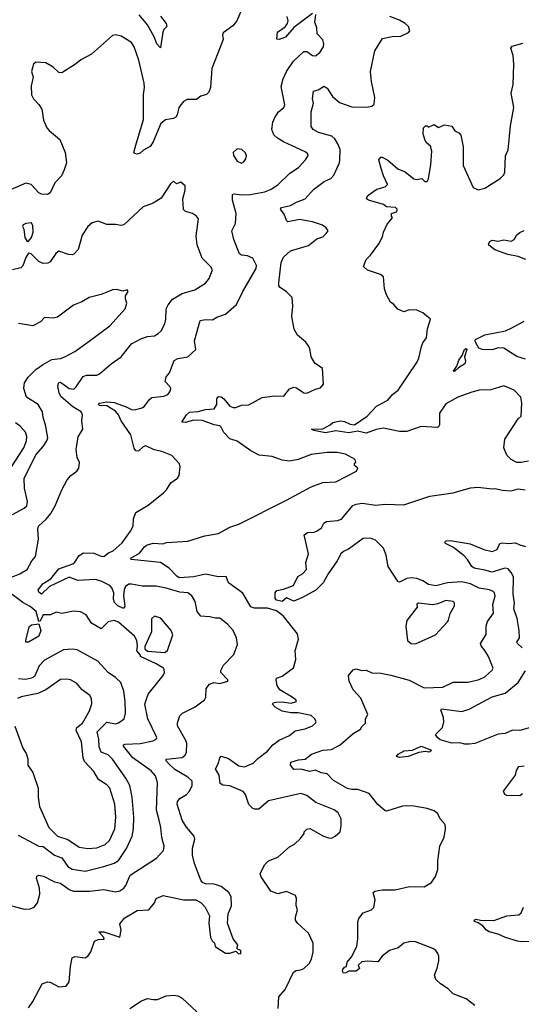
# Model space of a CAD drawing. Extents: x 2293139 to 2515392, y 824115 to 1006937.
# Tile 249 of 256: x 2351274 to 2354736, y 984504 to 991302. Entities that reach past the tile are written whole.
import ezdxf

# ---------------------------------------------------------------- set-up
doc = ezdxf.new("R2010")
doc.units = 0

msp = doc.modelspace()

# ---------------------------------------------------------------- linework, layer by layer
at = {"layer": '0CON10XD'}
for points in [[(2352827.9, 991422.1), (2352772, 991295), (2352745, 991260), (2352678.3, 991211.7), (2352672.5, 991195), (2352677.5, 991165), (2352598.8, 990965), (2352590, 990835), (2352578.3, 990801.7), (2352563.6, 990786.4), (2352524.3, 990775), (2352495, 990750.5), (2352429.8, 990750.2), (2352405, 990737.1), (2352372.9, 990695), (2352360.8, 990645), (2352351.1, 990628.9), (2352335, 990619.2), (2352280.2, 990609.8), (2352247.3, 990585), (2352195, 990458), (2352175, 990425.8), (2352129.1, 990400.9), (2352105, 990380), (2352084.2, 990374.2), (2352067.7, 990377.7), (2352062.5, 990385), (2352074.4, 990435), (2352127.4, 990612.6), (2352127.3, 990785), (2352136.2, 990835), (2352133.7, 990863.7), (2352095, 991022.5), (2352064.4, 991115), (2352044.6, 991144.6), (2351975, 991188), (2351935, 991198.8), (2351915, 991193.8), (2351769.2, 991065), (2351695, 991025.6), (2351659.2, 990995), (2351565, 990935.6), (2351545, 990937.5), (2351505.4, 990975.4), (2351455, 991004.2), (2351385, 991010), (2351370, 990995), (2351355.7, 990945), (2351367.1, 990905), (2351351.9, 990845), (2351354.4, 990784.4), (2351368, 990755), (2351406.4, 990716.4), (2351425.6, 990685), (2351438.2, 990608.2), (2351461.1, 990555), (2351476.1, 990536.1), (2351550, 990475), (2351588, 990385), (2351595.7, 990315), (2351580, 990265), (2351562.9, 990225), (2351516.9, 990175), (2351485, 990106.2), (2351465.8, 990094.2), (2351425, 990097.1), (2351405, 990106.9), (2351353.8, 990163.8), (2351315, 990174.4), (2351215, 990129.5)], [(2352378.9, 987348.9), (2352285, 987378), (2352215, 987390), (2352120.7, 987390.7), (2352045, 987405.6), (2352026.4, 987403.6), (2352005, 987388.6), (2351995.3, 987365), (2351990.3, 987325), (2352000, 987255), (2351995, 987239.5), (2351985, 987239.2), (2351951.5, 987255), (2351927.1, 987277.1), (2351921.5, 987301.5), (2351923.9, 987345), (2351909.6, 987379.6), (2351895, 987394.7), (2351835, 987425.2), (2351795, 987438), (2351675, 987431.1), (2351615, 987453), (2351480.3, 987389.7), (2351424.2, 987335.8), (2351405, 987349.4), (2351401.5, 987365), (2351435, 987409.8), (2351488.8, 987441.2), (2351545, 987509.5), (2351640, 987545), (2351653.5, 987556.5), (2351685, 987601.9), (2351715, 987620), (2351785, 987619.1), (2351835, 987597.3), (2351855, 987594.6), (2351887.8, 987622.2), (2351920, 987635), (2351980.2, 987689.8), (2352038.6, 987771.4), (2352056, 987805), (2352059.2, 987855), (2352075, 987900), (2352160.7, 987949.3), (2352266.2, 988035), (2352286, 988055), (2352316.7, 988105), (2352363.9, 988136.1), (2352373.3, 988155), (2352381.2, 988215), (2352376.7, 988235), (2352323.2, 988293.2), (2352255, 988320.8), (2352201.5, 988331.5), (2352145, 988360), (2352125, 988353.1), (2352095, 988325.8), (2352085, 988322), (2352075, 988326.2), (2352063.6, 988343.6), (2352041.4, 988435), (2351975, 988531.9), (2351955.3, 988575), (2351935, 988598.2), (2351875, 988635.6), (2351825, 988639.2), (2351818, 988645), (2351825, 988653.8), (2351875.6, 988664.4), (2351925, 988658.9), (2352009.4, 988629.4), (2352045, 988610.6), (2352065, 988608), (2352118, 988622), (2352135, 988633.3), (2352169.5, 988680.5), (2352186.4, 988693.6), (2352268.3, 988701.7), (2352295, 988714.3), (2352312.5, 988735), (2352315.7, 988755), (2352310.3, 988770.3), (2352278.6, 988805), (2352284.5, 988835.5), (2352306.7, 988865), (2352340, 988950), (2352365, 988963.1), (2352433.3, 988975), (2352490, 989025), (2352480.8, 989085), (2352520, 989225), (2352555, 989231.4), (2352605, 989230), (2352635, 989248), (2352695, 989268), (2352770.8, 989335), (2352814.4, 989425), (2352905.4, 989585), (2352907.3, 989605), (2352883.8, 989655), (2352845, 989671.9), (2352805, 989677.1), (2352790.8, 989685), (2352751.9, 989785), (2352737.5, 989845), (2352762.5, 989895), (2352767, 989963), (2352741.8, 990055), (2352742, 990095), (2352755, 990100), (2352803.4, 990093.4), (2352863.8, 990096.2), (2352965, 990114.5), (2353008.7, 990131.3), (2353055, 990162.9), (2353138.3, 990241.7), (2353198, 990282), (2353246.7, 990335), (2353264.4, 990365), (2353261.9, 990375), (2353245, 990389.5), (2353095, 990458.7), (2353053.5, 990483.5), (2353027.4, 990507.4), (2353014.6, 990545), (2353021.8, 990595), (2353035, 990626.2), (2353060.8, 990665), (2353095.8, 990695), (2353103.9, 990713.9), (2353078.8, 990841.2), (2353092, 990895), (2353115.4, 990944.6), (2353164.3, 991015), (2353235, 991082), (2353255, 991082.9), (2353294.7, 991054.7), (2353315, 991053.8), (2353345, 991075.5), (2353371.5, 991115), (2353373.6, 991135), (2353365, 991163.3), (2353327.5, 991205), (2353323.3, 991245), (2353310, 991285), (2353318.3, 991338.3)], [(2353058.1, 984475), (2353063.1, 984555), (2353105.7, 984605), (2353163.8, 984725), (2353182.7, 984737.3), (2353215, 984741.2), (2353235, 984751.2), (2353272, 984785), (2353287.1, 984815), (2353300, 984865), (2353300, 984925), (2353266, 984995), (2353190, 985065), (2353177.1, 985085), (2353176.9, 985105), (2353191.9, 985155), (2353182.5, 985185), (2353184.1, 985234.1), (2353176.2, 985255), (2353115, 985282.9), (2353055, 985266.7), (2353005.9, 985285.9), (2352940, 985385), (2352932.5, 985405), (2352963, 985467), (2352990, 985495), (2353055, 985520), (2353135, 985592), (2353170.8, 985609.2), (2353211.7, 985648.3), (2353237, 985683), (2353237.5, 985695), (2353255, 985712.5), (2353275, 985717.5), (2353305, 985702), (2353365, 985667.5), (2353405, 985652.9), (2353425, 985651.4), (2353451.2, 985665), (2353484.4, 985695.6), (2353493.4, 985736.6), (2353491.9, 985785), (2353472.5, 985825), (2353445, 985845.5), (2353317.8, 985897.8), (2353254.3, 985945), (2353215, 985960), (2352991.2, 985908.8), (2352925, 985852), (2352895, 985850), (2352882.5, 985855), (2352855, 985883.3), (2352832.6, 985952.6), (2352815, 985974.2), (2352725, 986013.1), (2352675, 986016.7), (2352657.3, 986027.3), (2352649.7, 986085), (2352625, 986130), (2352644.4, 986165), (2352654.1, 986205.9), (2352665, 986216.2), (2352715, 986200), (2352785, 986149.6), (2352825, 986144), (2352885, 986168.2), (2352917.9, 986202.1), (2352985, 986252.1), (2353020.5, 986295), (2353065, 986327.9), (2353135, 986360.6), (2353175, 986392.9), (2353245, 986406), (2353295, 986426.2), (2353316, 986445), (2353318.8, 986455), (2353311.2, 986475), (2353285, 986497.5), (2353195, 986516), (2353145, 986515.7), (2353085, 986526.9), (2353036, 986555), (2353018, 986575), (2353023.8, 986585), (2353041.1, 986588.9), (2353085, 986591.8), (2353146.2, 986583.8), (2353183.8, 986595), (2353180, 986605), (2353154.4, 986625), (2353068.5, 986675), (2353050.6, 986705), (2353042.9, 986745), (2353046.2, 986755), (2353085, 986769.2), (2353162.9, 986827.1), (2353179.2, 986885), (2353174, 986945), (2353198, 987025), (2353191.2, 987061.2), (2353092.5, 987185), (2353045, 987220.7), (2352985, 987238.8), (2352895, 987238.8), (2352868.3, 987248.3), (2352813.3, 987343.3), (2352714, 987415), (2352698.6, 987458.6), (2352645, 987454.7), (2352555, 987472.8), (2352475.1, 987454.9), (2352375, 987449.5), (2352358.8, 987458.8), (2352306, 987516), (2352245, 987554.6), (2352042.5, 987575), (2352040, 987585), (2352101.7, 987618.3), (2352135, 987663.6), (2352150, 987675), (2352195, 987686.9), (2352265, 987683.3), (2352288, 987692), (2352435, 987701.1), (2352552.4, 987737.6), (2352645.5, 987754.5), (2352725, 987798.1), (2352785, 987819.5), (2353115.5, 987984.5), (2353285, 988076), (2353365, 988105.7), (2353455, 988111.4), (2353597.5, 988185), (2353607.5, 988205), (2353583.3, 988225), (2353583.3, 988235), (2353593, 988247), (2353590, 988265), (2353523.2, 988303.2), (2353465.9, 988314.1), (2353395, 988314.3), (2353285, 988300), (2353195, 988264.4), (2353135, 988253.3), (2353085, 988261.9), (2353016.2, 988286.2), (2352926.3, 988296.3), (2352870, 988325), (2352775, 988392), (2352725, 988408.6), (2352682.4, 988452.4), (2352665, 988488.8), (2352655, 988496.9), (2352615, 988503.8), (2352535, 988535.3), (2352475, 988537.5), (2352415, 988520), (2352393.8, 988523.8), (2352425.6, 988575), (2352445, 988592.1), (2352505, 988597.3), (2352555, 988611.6), (2352615.8, 988614.2), (2352634.1, 988645), (2352634.6, 988685.4), (2352645, 988701.1), (2352665, 988697.3), (2352683.5, 988685), (2352723.2, 988633.2), (2352746.4, 988623.6), (2352765.4, 988624.6), (2352805, 988640), (2352855, 988643.8), (2352946.1, 988693.9), (2353035, 988706.2), (2353096.5, 988703.5), (2353135, 988752.9), (2353165, 988764.4), (2353185, 988760), (2353235, 988726.2), (2353255, 988724.2), (2353315, 988752), (2353349.1, 988760.9), (2353370, 988785), (2353363.8, 988893.8), (2353311.2, 988931.2), (2353285, 988973.3), (2353275, 989032.5), (2353263.7, 989053.7), (2353248.6, 989075), (2353191.4, 989125), (2353168.9, 989165), (2353152.8, 989252.8), (2353159.4, 989325), (2353153.9, 989383.9), (2353114.2, 989424.2), (2353072.3, 989452.3), (2353063.3, 989465), (2353063.3, 989485), (2353078.6, 989625), (2353095, 989663.3), (2353143.6, 989706.4), (2353268, 989742), (2353325, 989790), (2353365, 989804), (2353390, 989825), (2353402.5, 989845), (2353390, 989865), (2353363.1, 989883.1), (2353295, 989907.3), (2353205, 989922.5), (2353125, 989907.1), (2353114.4, 989915), (2353099.3, 989959.3), (2353074, 989995), (2353080, 990005), (2353141.7, 990018.3), (2353185, 990042.5), (2353245, 990064.4), (2353300.6, 990129.4), (2353375, 990184.4), (2353420, 990205), (2353441.7, 990228.3), (2353480.8, 990315), (2353484.2, 990335), (2353484.4, 990405), (2353470.5, 990445), (2353448.8, 990478.8), (2353426.9, 990496.9), (2353335, 990522.5), (2353298, 990545), (2353286.2, 990565), (2353284.2, 990584.2), (2353286.1, 990666.1), (2353301.4, 990725), (2353295.4, 990755.4), (2353300.3, 990809.7), (2353332.6, 990817.4), (2353375, 990844), (2353395, 990830), (2353432.2, 990772.2), (2353480.5, 990730.5), (2353565, 990701.2), (2353665, 990698.5), (2353704.4, 990705.6), (2353720, 990720), (2353724.5, 990765), (2353700.9, 990875), (2353693.8, 990945), (2353725, 991086.2), (2353777.3, 991172.7), (2353845, 991185.6), (2353905, 991188.1), (2353956, 991214), (2353965.5, 991225), (2353956.2, 991255), (2353935, 991276.5), (2353895, 991299.2), (2353827.5, 991325)], [(2352245, 991325.8), (2352285, 991275.8), (2352290, 991255), (2352269.2, 991235), (2352260.6, 991215), (2352245, 991107.5), (2352220, 991135), (2352202.2, 991185), (2352156.6, 991266.6), (2352097.8, 991335)], [(2353294.2, 991345), (2353165, 991247.8), (2353109.2, 991180.8), (2353065, 991164.7), (2353047.5, 991167.5), (2353054.1, 991215.9), (2353106.5, 991253.5), (2353122.8, 991275), (2353127.2, 991295), (2353120, 991325)], [(2354785, 988253.1), (2354735, 988244.4), (2354705, 988245.6), (2354665.4, 988265.4), (2354635.4, 988295.4), (2354614.5, 988345), (2354621.4, 988405), (2354714.6, 988545.4), (2354733.8, 988565), (2354740, 988655), (2354731.2, 988695), (2354686, 988745), (2354615, 988774.2), (2354525, 988747.5), (2354445, 988743.8), (2354395, 988730.4), (2354296.7, 988695), (2354215, 988650), (2354170.6, 988585), (2354170, 988505), (2354165, 988491.2), (2354155, 988486.2), (2354045, 988493.3), (2353945, 988459.2), (2353895, 988458.2), (2353785, 988481.1), (2353735, 988472.1), (2353665, 988448.2), (2353605, 988461.9), (2353545, 988450), (2353455, 988462.7), (2353385, 988450.4), (2353303.3, 988465), (2353286.7, 988475), (2353365, 988477.3), (2353415.8, 988504.2), (2353435, 988522), (2353485, 988531.9), (2353515, 988528.9), (2353555, 988508.9), (2353585, 988506), (2353672, 988565), (2353735.5, 988634.5), (2353814.3, 988675.7), (2353846.8, 988713.2), (2353886.9, 988743.1), (2354015.4, 988934.6), (2354028.1, 988965), (2354045.7, 989045), (2354055, 989070), (2354080.8, 989105), (2354087.7, 989167.7), (2354110, 989235), (2354055, 989278), (2354015, 989295.8), (2353965, 989298.1), (2353925, 989284.4), (2353882.6, 989302.6), (2353855.7, 989335.7), (2353832.1, 989352.1), (2353805, 989403.3), (2353791.4, 989445), (2353785, 989526.7), (2353763.9, 989543.9), (2353675, 989573.3), (2353647, 989597), (2353665, 989647.5), (2353693.9, 989676.1), (2353751.2, 989755), (2353777.3, 989802.7), (2353784.2, 989835), (2353810.3, 989889.7), (2353847.5, 989935), (2353840, 989945), (2353840, 989965), (2353873.3, 989976.7), (2353880, 989985), (2353878.8, 989995), (2353867.5, 990005), (2353805, 990011.2), (2353785, 990025.7), (2353680, 990055), (2353668, 990065), (2353673.8, 990085), (2353707.5, 990112.5), (2353738.3, 990131.7), (2353795, 990148), (2353811.2, 990165), (2353784.1, 990224.1), (2353769.5, 990275), (2353752.5, 990335), (2353765, 990352.5), (2353775, 990353.3), (2353815, 990332.5), (2353882.9, 990272.9), (2353935, 990250.6), (2353995, 990204), (2354015, 990198), (2354050, 990205), (2354070, 990185), (2354085, 990184), (2354095.6, 990204.4), (2354112.1, 990302.1), (2354118.1, 990395), (2354108.3, 990428.3), (2354080, 990455), (2354068.8, 990475), (2354057.5, 990515), (2354060, 990555), (2354075, 990570), (2354085, 990570), (2354095, 990560), (2354135, 990577.5), (2354165, 990557.5), (2354205, 990575.8), (2354255, 990567.5), (2354277.5, 990535), (2354305, 990521.2), (2354318, 990505), (2354334.1, 990424.1), (2354334.5, 990295), (2354403.2, 990143.2), (2354437.7, 990127.7), (2354485, 990139.2), (2354590, 990205), (2354615, 990230), (2354621.7, 990248.3), (2354627.4, 990362.6), (2354645.9, 990404.1), (2354660.2, 990569.8), (2354683.5, 990695), (2354666.5, 990795), (2354678.6, 990855), (2354683.3, 990995), (2354678.6, 991055), (2354662.5, 991105), (2354671.7, 991118.3), (2354745, 991140)], [(2352805, 990311.2), (2352819.5, 990320.5), (2352835, 990342.5), (2352840, 990365), (2352828.8, 990385), (2352806.7, 990405), (2352775, 990410), (2352746.7, 990385), (2352748.8, 990365), (2352773.8, 990325), (2352805, 990311.2)], [(2351205, 987448.4), (2351275, 987475.4), (2351325.6, 987505), (2351358.5, 987565), (2351382.2, 987595), (2351404.2, 987715), (2351399.5, 987785), (2351404.4, 987805), (2351457.6, 987852.4), (2351487.9, 987892.1), (2351518.9, 987945), (2351563.8, 988055), (2351600.8, 988125), (2351626, 988155), (2351668, 988185), (2351682, 988205), (2351686, 988245), (2351669.4, 988279.4), (2351664.5, 988335), (2351677.6, 988422.4), (2351708.8, 988475), (2351702.9, 988535), (2351707.1, 988575), (2351696.9, 988595), (2351640, 988630), (2351559.1, 988699.1), (2351546.2, 988723.8), (2351537.3, 988775), (2351545, 988797.8), (2351555, 988798.8), (2351615, 988755.3), (2351648.2, 988751.8), (2351663.8, 988766.2), (2351710.7, 988839.3), (2351735, 988848.6), (2351805, 988848.1), (2351825, 988858.1), (2351905, 988927.1), (2351975, 988974.4), (2352045, 989064.3), (2352115, 989101.4), (2352155.8, 989114.2), (2352205, 989120), (2352230, 989135), (2352250, 989155), (2352275, 989201.2), (2352282.9, 989235), (2352284.7, 989305.3), (2352297.4, 989332.6), (2352328, 989372), (2352395, 989411.1), (2352483.4, 989436.6), (2352555, 989482.5), (2352581.2, 989515), (2352604.2, 989575), (2352592.5, 989595), (2352533.1, 989655), (2352498, 989748), (2352492.1, 989807.9), (2352506.9, 989926.9), (2352494.6, 989944.6), (2352466.2, 989965), (2352417.3, 989977.3), (2352405, 989992.5), (2352400, 990065), (2352416.2, 990125), (2352416.2, 990156.2), (2352385, 990180), (2352355, 990170), (2352335, 990187.5), (2352315, 990168.8), (2352250.8, 990069.2), (2352194.5, 990035.5), (2352125, 990009.4), (2351993.2, 989886.8), (2351975, 989880.8), (2351935, 989888.2), (2351875, 989888.6), (2351815, 989910), (2351775, 989900), (2351745, 989873.3), (2351704.5, 989815.5), (2351676.5, 989715), (2351646.3, 989683.7), (2351635, 989678.6), (2351610.3, 989680.3), (2351545, 989704), (2351522.1, 989687.9), (2351485, 989631.2), (2351468.1, 989621.9), (2351435, 989618.6), (2351405, 989632), (2351352.5, 989685), (2351335, 989690), (2351315, 989660), (2351295, 989603.3), (2351280.5, 989589.5), (2351224, 989574)], [(2351325, 989770), (2351335, 989772.5), (2351355, 989797.5), (2351367.1, 989835), (2351365, 989880), (2351355, 989900), (2351315, 989894), (2351298.8, 989885), (2351293.8, 989875), (2351302.5, 989855), (2351308.3, 989798.3), (2351325, 989770)], [(2354767.3, 989647.3), (2354715, 989667.1), (2354641.9, 989681.9), (2354553.2, 989713.2), (2354512.5, 989745), (2354510, 989755), (2354518.3, 989771.7), (2354535, 989780), (2354576.2, 989773.8), (2354615, 989782.5), (2354666.4, 989773.6), (2354686.4, 989783.6), (2354703.6, 989816.4), (2354725, 989832.5), (2354755, 989846.7)], [(2351223.5, 987885), (2351305, 987928.5), (2351321.9, 987945), (2351326.9, 987975), (2351307.2, 988067.2), (2351305.5, 988135), (2351385, 988296.7), (2351434.8, 988355.2), (2351462.1, 988395), (2351468.2, 988415), (2351451.5, 988505), (2351435.5, 988555), (2351431.4, 988595), (2351402, 988645), (2351320, 988695), (2351303.1, 988755), (2351306.7, 988795), (2351331.2, 988835), (2351385, 988887), (2351430.9, 988919.1), (2351495, 988955.9), (2351555, 988963.5), (2351585, 988973.5), (2351655, 989010.5), (2351742.9, 989075), (2351895, 989188.9), (2352002.7, 989305), (2352014, 989344), (2352003.8, 989375), (2352003.6, 989396.4), (2352022.5, 989425), (2352015, 989437.5), (2351985, 989427.5), (2351945, 989440), (2351915, 989436.2), (2351835, 989403.8), (2351752.5, 989385), (2351702.5, 989355), (2351645, 989332), (2351535, 989249.4), (2351505, 989241.4), (2351445, 989246.2), (2351416.7, 989215), (2351365, 989188.8), (2351265, 989204.2)], [(2354765, 988959.4), (2354705, 988975.8), (2354615, 989033.3), (2354575, 989037.1), (2354535, 989023.3), (2354465, 989024.2), (2354443.1, 989033.1), (2354418.5, 989075), (2354415.5, 989085), (2354420.6, 989095), (2354485, 989126.1), (2354626.6, 989153.4), (2354670, 989175), (2354755, 989220)], [(2354275, 988872.5), (2354267.5, 988875), (2354290, 988910), (2354305, 988950.8), (2354327.1, 988982.9), (2354344.4, 989025), (2354355, 989032.5), (2354358.8, 989025), (2354343.8, 988975), (2354350, 988945), (2354345.8, 988925), (2354301.7, 988898.3), (2354275, 988872.5)], [(2351217.1, 988215), (2351301.8, 988345), (2351321.6, 988395), (2351323.9, 988425), (2351313.6, 988453.6), (2351276.7, 988495), (2351245, 988518.2)], [(2353485.8, 986294.3), (2353575, 986373.3), (2353626.6, 986403.4), (2353636.2, 986425), (2353660, 986445), (2353660, 986475), (2353675.8, 986504.2), (2353627.3, 986617.3), (2353576, 986675), (2353547.1, 986735), (2353543.8, 986775), (2353575, 986814), (2353595, 986819.2), (2353635, 986808.6), (2353665, 986812), (2353705, 986792.9), (2353765, 986790.6), (2353835, 986776.5), (2353962.7, 986742.7), (2354065, 986689.5), (2354195, 986694.4), (2354265, 986727.8), (2354368.3, 986728.3), (2354445, 986746.7), (2354485, 986765.8), (2354535, 986811.2), (2354540.8, 986825), (2354508.6, 986905), (2354483.6, 986946.4), (2354458.3, 986978.3), (2354453.1, 986995), (2354493.8, 987056.2), (2354493.9, 987115), (2354502.7, 987147.3), (2354543.1, 987205), (2354540, 987265), (2354554.4, 987325), (2354550.6, 987345), (2354542, 987355), (2354515, 987366.2), (2354445, 987376.6), (2354385, 987407.6), (2354325, 987420.4), (2354225.9, 987414.1), (2354145, 987393.9), (2354095, 987402.9), (2354055, 987428.8), (2354015.7, 987444.3), (2353975, 987448.9), (2353946.2, 987443.8), (2353895, 987418.1), (2353885, 987420), (2353816.7, 987526.7), (2353801.8, 987605), (2353784.1, 987654.1), (2353728.9, 987708.9), (2353695, 987722.1), (2353645, 987719.6), (2353543.3, 987646.7), (2353508.6, 987631.4), (2353491, 987615), (2353465.3, 987565), (2353402.8, 987477.2), (2353367.2, 987415), (2353317.7, 987362.3), (2353225, 987312.7), (2353165, 987288.1), (2353115, 987309.2), (2353085.9, 987284.1), (2353045, 987293.6), (2353036.2, 987305), (2353036.7, 987345), (2353048.3, 987361.7), (2353095, 987369.5), (2353163.9, 987396.1), (2353193.4, 987456.6), (2353224.7, 987475.3), (2353253.3, 987505), (2353249.2, 987555), (2353268, 987615), (2353236.7, 987745), (2353259.5, 987760.5), (2353305, 987764), (2353327, 987773), (2353355.9, 987794.1), (2353373.6, 987826.4), (2353392.3, 987837.7), (2353466.7, 987843.3), (2353495, 987854.3), (2353572.8, 987947.2), (2353595, 987957.5), (2353636.9, 987963.1), (2353730.8, 987950.8), (2353795, 987957.1), (2353925, 987951.5), (2354105, 988011.8), (2354265, 988034.6), (2354385, 988070), (2354435, 988073.8), (2354535, 988063.1), (2354555.8, 988065.8), (2354604.1, 988054.1), (2354665, 988049.2), (2354715, 988062), (2354763, 988057)], [(2354740.6, 986965), (2354709.2, 986995), (2354705.8, 987005), (2354722.5, 987035), (2354721.5, 987085), (2354707.7, 987167.7), (2354683.2, 987235), (2354687.5, 987275), (2354679.8, 987335), (2354681, 987455), (2354666.2, 987486.2), (2354645, 987510.9), (2354625, 987514.3), (2354598.3, 987508.3), (2354535, 987487.3), (2354485, 987502.5), (2354409.2, 987515), (2354395, 987525.6), (2354365, 987574.2), (2354340.2, 987600.2), (2354268.2, 987658.2), (2354213.3, 987685), (2354207.5, 987695), (2354216.4, 987703.6), (2354245.7, 987705.7), (2354383, 987683), (2354477.5, 987645), (2354535, 987629.2), (2354570, 987645), (2354587.5, 987685), (2354605, 987691.2), (2354645, 987686.2), (2354695, 987690.8), (2354725, 987675.6), (2354765.6, 987665.6)], [(2351335, 984480), (2351365, 984523.8), (2351430, 984645), (2351465, 984660), (2351485, 984656.7), (2351545, 984623.3), (2351595, 984630), (2351615, 984660), (2351624.3, 984765), (2351636.4, 984823.6), (2351655, 984833.3), (2351725, 984824.2), (2351745, 984836.2), (2351765, 984866.7), (2351790.5, 984939.5), (2351815, 984951.2), (2351856.2, 984953.8), (2351853.3, 984965), (2351820, 985005), (2351853.3, 985005), (2351963.8, 984966.2), (2351973.8, 985015), (2351965, 985060), (2351998.6, 985101.4), (2352085, 985152.2), (2352165, 985155.8), (2352204.2, 985205), (2352216.7, 985235), (2352265, 985255.8), (2352405, 985225.6), (2352490, 985225), (2352526.2, 985205), (2352554, 985175), (2352583.8, 985115), (2352578.8, 985065), (2352590, 984965), (2352602, 984942), (2352617.5, 984925), (2352623.6, 984903.6), (2352695, 984857.5), (2352723, 984857), (2352765, 984870), (2352783, 984853), (2352800, 984855), (2352800, 984875), (2352781.7, 984881.7), (2352772.5, 984892.5), (2352780, 984915), (2352747.5, 984955), (2352708.8, 985065), (2352711.7, 985128.3), (2352736.1, 985183.9), (2352732.5, 985245), (2352718, 985275), (2352665, 985316.9), (2352615, 985334.4), (2352555, 985335.8), (2352535.6, 985345.6), (2352525, 985360), (2352480.4, 985475), (2352467.3, 985532.7), (2352467.4, 985582.6), (2352481.8, 985645), (2352478.2, 985665), (2352425, 985727.8), (2352395.5, 985775), (2352359.4, 985885), (2352363.1, 985905), (2352379.4, 985925), (2352425, 985953.5), (2352445.5, 985975), (2352464.5, 986015), (2352464.5, 986044.5), (2352433.1, 986073.1), (2352344.5, 986125), (2352305, 986162.2), (2352284.5, 986185), (2352285, 986196.5), (2352395, 986208.9), (2352415.7, 986225), (2352424.4, 986245), (2352426.7, 986305), (2352421.2, 986325), (2352362.7, 986427.3), (2352361.7, 986448.3), (2352380, 986495), (2352398, 986515), (2352485, 986557.5), (2352548.8, 986605), (2352558, 986625), (2352561.2, 986685), (2352583.8, 986715), (2352614.6, 986725.4), (2352655, 986719.6), (2352711.2, 986735), (2352710, 986745), (2352661.4, 986795), (2352661.7, 986808.3), (2352681.2, 986845), (2352750.9, 986919.1), (2352777.7, 986987.7), (2352769.2, 987035), (2352747.5, 987085), (2352707.6, 987127.6), (2352655, 987170), (2352625, 987168.8), (2352585, 987180), (2352523.4, 987183.4), (2352497.5, 987215), (2352484.3, 987285), (2352462.9, 987325), (2352435, 987344.5), (2352378.9, 987348.9)], [(2351151.2, 985201.2), (2351305, 985161.2), (2351345.9, 985164.1), (2351373.3, 985175), (2351395.8, 985204.2), (2351412, 985265), (2351410, 985305), (2351389.6, 985375), (2351391.2, 985388.8), (2351405, 985394.4), (2351437.6, 985387.6), (2351515, 985349.4), (2351555, 985341.1), (2351615, 985296.2), (2351645, 985284.1), (2351754.7, 985284.7), (2351855, 985297.6), (2351935, 985281.5), (2351965, 985286.7), (2351992.5, 985305), (2352007, 985323), (2352036.7, 985395), (2352216.9, 985513.1), (2352266, 985565), (2352271.4, 985595), (2352253.6, 985655), (2352248.8, 985725), (2352236.2, 985775), (2352217.2, 985845), (2352224.6, 986035), (2352211.7, 986081.7), (2352182.2, 986115), (2352055, 986204.7), (2351990, 986285), (2351991.1, 986295), (2352000.9, 986299.1), (2352105, 986303.8), (2352195, 986323.6), (2352216.4, 986333.6), (2352220.8, 986345), (2352158.2, 986475), (2352137.7, 986575), (2352160, 986645), (2352262.9, 986775), (2352272.2, 986795), (2352271.8, 986815), (2352265.6, 986825.6), (2352215, 986854.1), (2352106.7, 986905), (2352106.7, 986915), (2352082, 986945), (2352087.7, 986977.7), (2352081.3, 987015), (2352065.4, 987045), (2351955, 987142.5), (2351925, 987153.5), (2351885, 987145.4), (2351835, 987096.7), (2351770, 987135), (2351732.1, 987192.1), (2351694.3, 987214.3), (2351645, 987217.5), (2351565, 987202.9), (2351525, 987212.5), (2351486.2, 987193.8), (2351436.6, 987193.4), (2351415, 987148.7), (2351405, 987146.4), (2351386.3, 987216.3), (2351345, 987251.6), (2351295, 987278.9), (2351222.8, 987332.8)], [(2354005, 986992.5), (2354143.3, 987055), (2354226, 987145), (2354234, 987155), (2354245, 987203.3), (2354274.2, 987255), (2354274.2, 987275), (2354266.2, 987285), (2354215, 987292.9), (2354160.6, 987269.4), (2354125, 987261.1), (2354026.7, 987273.3), (2354015, 987267.5), (2354016.7, 987245), (2353945, 987153.3), (2353939.4, 987115), (2353950.8, 987015), (2353975, 986994.3), (2354005, 986992.5)], [(2352275, 986931.9), (2352293, 986947), (2352331.2, 987055), (2352319.2, 987085), (2352255, 987160), (2352241.2, 987171.2), (2352205, 987183.8), (2352184.2, 987165.8), (2352183.2, 987075), (2352138.4, 986975), (2352137.1, 986957.1), (2352155, 986941.2), (2352275, 986931.9)], [(2351335, 987003.8), (2351316.7, 987005), (2351315.5, 987015.5), (2351339.5, 987110.5), (2351356.1, 987123.9), (2351405, 987130.6), (2351420.8, 987085), (2351406.4, 987045), (2351335, 987003.8)], [(2351262.6, 985672.6), (2351405, 985596.2), (2351435, 985592.5), (2351513, 985533), (2351565, 985514.5), (2351605, 985455.4), (2351635, 985437.2), (2351725, 985423.3), (2351855, 985456.1), (2351925, 985479.2), (2351955, 985497.8), (2352011.3, 985578.7), (2352049.6, 985665), (2352058.5, 985715), (2352060.4, 985795), (2352050.8, 985935), (2352034, 986014), (2352005.5, 986065), (2351915, 986195.6), (2351885, 986225.5), (2351835.5, 986245), (2351822.4, 986282.4), (2351820.3, 986335), (2351808.8, 986385), (2351875, 986451.5), (2351935, 986440.5), (2351955, 986446.9), (2351994.3, 986475), (2352003.1, 986515), (2352002.2, 986595), (2351993.2, 986665), (2351972.2, 986725), (2351935, 986761.4), (2351885, 986795.8), (2351811.9, 986871.9), (2351670.2, 986950.2), (2351635, 986956.4), (2351575, 986951.1), (2351445, 986880), (2351409.1, 986840.9), (2351375, 986766.9), (2351355, 986754.6), (2351314.1, 986745.9), (2351265, 986750.3)], [(2354815, 986418.5), (2354725.3, 986394.7), (2354675, 986396.5), (2354625, 986373.2), (2354575, 986368.5), (2354415, 986305.7), (2354375, 986300.6), (2354345, 986300), (2354310.3, 986310.3), (2354255, 986306.7), (2354175, 986330.7), (2354156.2, 986346.2), (2354144.2, 986365.8), (2354191.4, 986415), (2354200.6, 986455), (2354198.1, 986485), (2354180, 986535), (2354185, 986543.3), (2354325, 986525.6), (2354375, 986540.6), (2354535, 986626.1), (2354625, 986653.1), (2354715, 986725.8), (2354763.7, 986806.3)], [(2351745, 985579.7), (2351805, 985583.4), (2351863.8, 985606.2), (2351894.6, 985635), (2351930, 985715), (2351937.2, 985795), (2351930, 985885), (2351895.3, 985995), (2351875, 986018.2), (2351817, 986057), (2351785, 986111.4), (2351721.1, 986181.1), (2351711.1, 986205), (2351700, 986315), (2351664.6, 986394.6), (2351668.7, 986415), (2351706.5, 986445), (2351755, 986531.2), (2351771.7, 986578.3), (2351768.5, 986615), (2351758.1, 986635), (2351704.1, 986674.1), (2351665, 986720.4), (2351625, 986743.2), (2351599.9, 986749.9), (2351555, 986746.4), (2351455.2, 986674.8), (2351399.1, 986650.9), (2351285, 986626.1), (2351259.4, 986615)], [(2351240.9, 986425), (2351295, 986272.5), (2351317.5, 986235), (2351329.3, 986199.3), (2351330, 986155), (2351363.8, 986105), (2351401.4, 985995), (2351401.5, 985935), (2351410.7, 985870.7), (2351474.5, 985725), (2351535, 985665.6), (2351605, 985641.5), (2351685, 985589.6), (2351745, 985579.7)], [(2354416, 984495), (2354355, 984540.6), (2354264.2, 984575), (2354230.2, 984610.2), (2354178, 984645), (2354146, 984675), (2354136, 984705), (2354155, 984752.5), (2354165.8, 984805), (2354167.1, 984835), (2354160, 984855), (2354146.2, 984875), (2354125, 984890), (2354004.4, 984934.4), (2353973.2, 984936.8), (2353925, 984925.6), (2353885, 984894.3), (2353825.8, 984874.2), (2353775, 984836.7), (2353745, 984797.5), (2353675, 984802.5), (2353635, 984797.5), (2353610, 984775), (2353618.3, 984751.7), (2353595, 984732.5), (2353545, 984732.5), (2353525, 984720), (2353508.3, 984718.3), (2353501.7, 984731.7), (2353503.8, 984745), (2353515, 984760), (2353530, 984765), (2353533.8, 984795), (2353565, 984833.3), (2353601.2, 984905), (2353608, 984955), (2353606.4, 985073.6), (2353613.9, 985096.1), (2353643.3, 985135), (2353702.5, 985155), (2353717.7, 985172.3), (2353726, 985225), (2353713.6, 985276.4), (2353725, 985286), (2353775, 985293.3), (2353865, 985294.4), (2353965, 985316.9), (2354065, 985316), (2354115, 985343.8), (2354143.6, 985386.4), (2354159.2, 985435), (2354159.2, 985495), (2354172.5, 985595), (2354202.3, 985657.7), (2354213.3, 985715), (2354210, 985745), (2354175, 985783.3), (2354159.1, 985819.1), (2354135, 985838.9), (2354086.2, 985856.2), (2353995, 985871.8), (2353945, 985873.1), (2353915, 985871.4), (2353805, 985838), (2353795, 985840), (2353745, 985883.3), (2353685, 985960), (2353607.9, 985987.9), (2353565, 985987.1), (2353535, 985994.2), (2353439.5, 986049.5), (2353396.7, 986095), (2353355, 986101.1), (2353315, 986120.5), (2353275, 986112.3), (2353215, 986126.9), (2353165, 986124), (2353142.7, 986155), (2353146, 986175), (2353197.5, 986192.5), (2353245, 986195.5), (2353288.4, 986231.6), (2353365, 986258.9), (2353425, 986263.6), (2353485.8, 986294.3)], [(2353895, 986207.1), (2353873.3, 986215), (2353885, 986231.2), (2353927.5, 986255), (2353985, 986258.6), (2354045, 986285.8), (2354111.7, 986261.7), (2354112.5, 986255), (2354096.7, 986245), (2354075, 986250), (2354027.5, 986242.5), (2353955, 986214), (2353895, 986207.1)], [(2354742.7, 985957.3), (2354725, 985943.8), (2354635, 985946.2), (2354622.7, 985952.7), (2354613.8, 985975), (2354695.8, 986085), (2354703, 986117), (2354717.5, 986145), (2354755, 986150.6)], [(2354815, 984937.5), (2354735, 984934.5), (2354709.5, 984940.5), (2354626.7, 984965), (2354575, 984989.2), (2354513.3, 985005), (2354495, 985016.2), (2354471.2, 985045), (2354437.3, 985067.3), (2354412.5, 985075), (2354410, 985085), (2354425, 985090.8), (2354455, 985083.8), (2354545, 985082.4), (2354635, 985114.5), (2354718.3, 985121.7), (2354733.6, 985136.4), (2354750, 985175)], [(2352033.8, 984475), (2352115, 984528.8), (2352155, 984543.3), (2352195, 984536.2), (2352225, 984538), (2352285, 984561.2), (2352335, 984568), (2352365, 984562.5), (2352395, 984545.7), (2352561.2, 984391.2)]]:
    msp.add_lwpolyline(points, dxfattribs=at)

doc.saveas('drawing.dxf')
